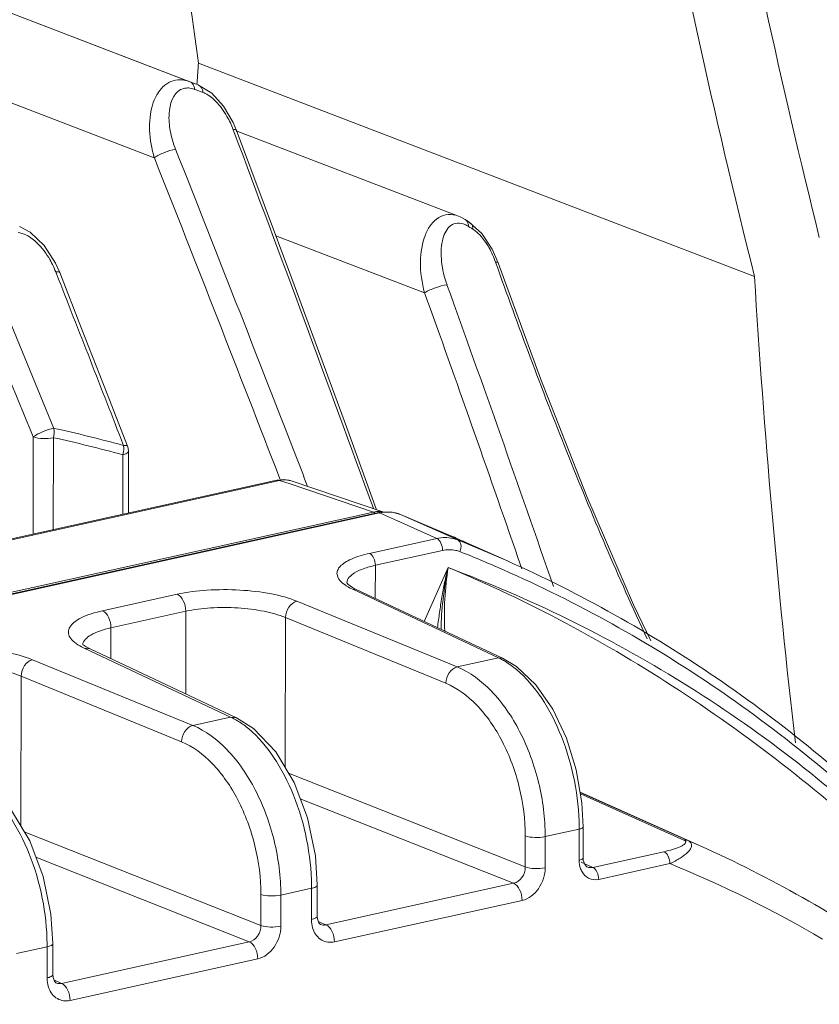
# Model space of a CAD drawing. Header units: millimetres. Extents: x 29035 to 30443, y 1864 to 2860.
# Tile 52 of 55: x 30181 to 30209, y 2632 to 2666. Entities that reach past the tile are written whole.
import ezdxf

# ---------------------------------------------------------------- set-up
doc = ezdxf.new("R2010")
doc.units = ezdxf.units.MM
doc.layers.add('\\M+5CFB8\\M+5CAB5\\M+5CFDF', color=7, linetype='Continuous', lineweight=13)

msp = doc.modelspace()

# ---------------------------------------------------------------- linework, layer by layer
at = {"layer": '\\M+5CFB8\\M+5CAB5\\M+5CFDF'}
for p, q in [((30150.558, 2677.91), (30186.934, 2663.967)), ((30187.121, 2663.896), (30150.578, 2677.915)), ((30148.72, 2675.511), (30185.707, 2661.334)), ((30187.232, 2664.609), (30206.479, 2657.226)), ((30187.121, 2663.896), (30187.171, 2663.877)), ((30187.171, 2663.877), (30187.224, 2663.856)), ((30187.188, 2663.936), (30187.184, 2663.882)), ((30187.692, 2663.573), (30187.234, 2663.852)), ((30187.297, 2663.628), (30187.393, 2663.59)), ((30188.437, 2662.306), (30188.459, 2662.247)), ((30188.553, 2662.282), (30188.441, 2662.549)), ((30188.545, 2662.262), (30196.234, 2659.313)), ((30196.294, 2659.288), (30196.233, 2659.314)), ((30196.468, 2659.194), (30196.294, 2659.288)), ((30196.468, 2659.194), (30196.469, 2659.194)), ((30196.469, 2659.194), (30196.511, 2659.159)), ((30181.408, 2658.753), (30181.042, 2658.952)), ((30196.396, 2659.045), (30196.49, 2659.007)), ((30196.57, 2659.129), (30196.621, 2659.097)), ((30196.582, 2658.956), (30196.632, 2658.924)), ((30196.621, 2659.097), (30196.667, 2659.057)), ((30197.048, 2658.713), (30196.621, 2659.097)), ((30196.632, 2658.924), (30196.683, 2658.892)), ((30196.683, 2658.892), (30196.733, 2658.86)), ((30180.998, 2658.747), (30181.048, 2658.736)), ((30189.913, 2658.633), (30195.061, 2656.658)), ((30197.402, 2658.173), (30197.048, 2658.713)), ((30197.607, 2657.699), (30197.402, 2658.173)), ((30182.434, 2657.357), (30182.289, 2657.682)), ((30182.295, 2657.382), (30182.322, 2657.313)), ((30182.233, 2651.966), (30180.285, 2656.689)), ((30181.518, 2651.668), (30181.516, 2648.303)), ((30182.214, 2651.641), (30182.211, 2648.457)), ((30184.612, 2648.989), (30184.613, 2651.052)), ((30184.809, 2649.033), (30184.811, 2651.167)), ((30133.926, 2637.766), (30189.945, 2650.17)), ((30134.026, 2637.759), (30190.045, 2650.163)), ((30190.181, 2650.193), (30189.945, 2650.17)), ((30189.945, 2650.17), (30190.045, 2650.163)), ((30190.412, 2650.039), (30190.045, 2650.163)), ((30190.448, 2650.145), (30190.181, 2650.193)), ((30193.288, 2649.068), (30190.412, 2650.039)), ((30190.448, 2650.145), (30190.448, 2650.145)), ((30193.648, 2649.064), (30190.448, 2650.145)), ((30191.014, 2649.955), (30190.876, 2650.311)), ((30193.288, 2649.068), (30137.215, 2636.652)), ((30137.604, 2636.685), (30193.42, 2649.044)), ((30193.503, 2649.035), (30137.687, 2636.675)), ((30193.509, 2649.061), (30193.42, 2649.044)), ((30193.42, 2649.044), (30193.503, 2649.035)), ((30193.503, 2649.035), (30194.123, 2648.758)), ((30193.896, 2649.07), (30193.509, 2649.061)), ((30194.225, 2648.986), (30193.896, 2649.07)), ((30194.225, 2648.986), (30195.975, 2648.248)), ((30194.231, 2648.984), (30196.208, 2648.101)), ((30194.123, 2648.758), (30195.48, 2648.152)), ((30195.48, 2648.152), (30193.152, 2647.637)), ((30197.93, 2647.375), (30195.975, 2648.248)), ((30197.93, 2647.375), (30196.208, 2648.101)), ((30195.685, 2647.739), (30193.357, 2647.224)), ((30198.429, 2647.099), (30198.291, 2647.5)), ((30193.356, 2646.078), (30193.357, 2647.224)), ((30195.044, 2645.283), (30195.874, 2647.148)), ((30192.214, 2646.614), (30192.322, 2646.532)), ((30192.371, 2646.612), (30192.371, 2646.607)), ((30192.408, 2646.571), (30192.382, 2646.601)), ((30192.553, 2646.404), (30197.617, 2644.021)), ((30192.694, 2646.389), (30192.553, 2646.404)), ((30192.694, 2646.389), (30197.758, 2644.006)), ((30186.503, 2646.223), (30183.915, 2645.65)), ((30196.193, 2643.706), (30190.642, 2645.981)), ((30186.795, 2645.632), (30184.207, 2645.059)), ((30186.795, 2645.632), (30186.793, 2642.774)), ((30190.244, 2645.415), (30190.241, 2640.219)), ((30195.796, 2643.14), (30190.244, 2645.415)), ((30184.206, 2643.991), (30184.207, 2645.059)), ((30183.344, 2644.406), (30183.248, 2644.472)), ((30183.284, 2644.352), (30188.348, 2641.969)), ((30183.485, 2644.331), (30183.284, 2644.352)), ((30183.485, 2644.331), (30183.344, 2644.406)), ((30183.485, 2644.331), (30188.55, 2641.947)), ((30187.044, 2641.68), (30181.493, 2643.955)), ((30197.617, 2644.021), (30196.193, 2643.706)), ((30197.758, 2644.006), (30197.617, 2644.021)), ((30181.095, 2643.389), (30181.091, 2638.193)), ((30186.646, 2641.114), (30181.095, 2643.389)), ((30188.348, 2641.969), (30187.044, 2641.68)), ((30188.55, 2641.947), (30188.348, 2641.969)), ((30188.551, 2641.947), (30188.55, 2641.947)), ((30190.355, 2640.028), (30198.543, 2636.78)), ((30190.76, 2639.144), (30198.143, 2636.215)), ((30200.446, 2639.365), (30204.601, 2637.509)), ((30204.173, 2637.697), (30200.446, 2639.362)), ((30204.038, 2637.709), (30200.455, 2639.31)), ((30200.412, 2638.092), (30199.234, 2637.832)), ((30200.412, 2638.092), (30200.411, 2637.014)), ((30200.55, 2638.174), (30200.549, 2637.095)), ((30181.206, 2638.002), (30189.394, 2634.754)), ((30198.543, 2636.78), (30198.544, 2637.856)), ((30199.233, 2636.756), (30199.234, 2637.832)), ((30204.601, 2637.509), (30204.173, 2637.697)), ((30181.611, 2637.118), (30188.993, 2634.189)), ((30200.555, 2637.013), (30200.549, 2637.095)), ((30200.881, 2636.765), (30203.345, 2637.31)), ((30200.881, 2636.765), (30200.482, 2636.946)), ((30200.69, 2636.781), (30200.677, 2636.788)), ((30200.688, 2636.782), (30200.691, 2636.781)), ((30201.087, 2636.351), (30203.551, 2636.896)), ((30191.148, 2636.041), (30190.085, 2635.806)), ((30191.148, 2636.041), (30191.147, 2634.966)), ((30191.345, 2636.157), (30191.344, 2635.082)), ((30191.647, 2634.777), (30198.143, 2636.215)), ((30189.394, 2634.754), (30189.395, 2635.83)), ((30190.084, 2634.73), (30190.085, 2635.806)), ((30191.941, 2634.186), (30198.437, 2635.624)), ((30191.352, 2634.983), (30191.344, 2635.081)), ((30191.647, 2634.777), (30191.382, 2634.898)), ((30191.457, 2634.793), (30191.451, 2634.796)), ((30191.456, 2634.794), (30191.457, 2634.793)), ((30181.998, 2634.015), (30180.935, 2633.78)), ((30181.998, 2634.015), (30181.997, 2632.94)), ((30182.195, 2634.131), (30182.194, 2633.056)), ((30182.497, 2632.751), (30188.993, 2634.189)), ((30182.792, 2632.16), (30189.288, 2633.598)), ((30182.202, 2632.957), (30182.194, 2633.056)), ((30182.497, 2632.751), (30182.233, 2632.872)), ((30182.307, 2632.767), (30182.301, 2632.77)), ((30182.306, 2632.768), (30182.308, 2632.767))]:
    msp.add_line(p, q, dxfattribs=at)
for points in [[(30188.441, 2662.549), (30188.106, 2663.123), (30187.692, 2663.573)], [(30193.401, 2649.148), (30192.358, 2652.014), (30190.464, 2657.154), (30188.553, 2662.282)], [(30182.289, 2657.682), (30181.894, 2658.294), (30181.408, 2658.753)], [(30202.886, 2644.614), (30202.294, 2645.857), (30200.681, 2649.61), (30199.073, 2653.693), (30197.607, 2657.699)], [(30184.777, 2651.349), (30184.074, 2653.156), (30183.191, 2655.42), (30182.434, 2657.357)], [(30192.693, 2646.389), (30192.563, 2646.457), (30192.408, 2646.571)], [(30200.55, 2638.174), (30200.508, 2639.004), (30200.313, 2640.144), (30199.971, 2641.242), (30199.497, 2642.239), (30198.909, 2643.082), (30198.241, 2643.716), (30197.758, 2644.006)], [(30191.345, 2636.157), (30191.281, 2637.169), (30191.012, 2638.478), (30190.548, 2639.706), (30189.913, 2640.766), (30189.145, 2641.573), (30188.55, 2641.947)], [(30182.195, 2634.131), (30182.131, 2635.143), (30181.862, 2636.452), (30181.398, 2637.68), (30180.764, 2638.741), (30179.996, 2639.547), (30179.4, 2639.921)], [(30200.677, 2636.788), (30200.604, 2636.863), (30200.555, 2637.013)], [(30191.451, 2634.796), (30191.401, 2634.847), (30191.352, 2634.983)], [(30182.301, 2632.77), (30182.251, 2632.821), (30182.202, 2632.957)]]:
    msp.add_lwpolyline(points, dxfattribs=at)
for centre, radius, start, end in [((29933.064, 2681.048), 254.699, 356.14751, 356.29935), ((30168.457, 2615.245), 52.108, 69.0121, 69.2319), ((30186.806, 2662.916), 0.84, 69.2247, 70.7423), ((30168.665, 2615.08), 52, 69.0041, 69.2319), ((28868.55, 2166.188), 1410.048, 20.031716, 20.597611), ((28885.094, 2145.276), 1400.046, 21.144891, 21.642199), ((28900.407, 2152.485), 1382.362, 21.103643, 21.59855), ((30167.751, 2613.894), 53.635, 57.499, 57.6278), ((30196.114, 2658.227), 0.866, 59.637, 64.2645), ((30196.066, 2658.143), 0.963, 57.6173, 59.6823), ((27837.84, 1737.986), 2518.285, 21.266257, 21.411315), ((30508.148, 2675.504), 302.222, 183.46741, 186.54128), ((29421.591, 2378.036), 822.946, 19.039158, 19.809902), ((29411.304, 2375.145), 832.782, 19.089317, 19.757446), ((27826.997, 1685.468), 2545.056, 22.31124, 22.426187), ((30172.601, 2607.587), 45.412, 74.6241, 77.755), ((30172.621, 2607.441), 45.23, 74.6241, 77.755), ((30184.068, 2651.283), 0.581, 5.6314, 8.9905), ((30184.005, 2651.278), 0.644, 359.3261, 5.5943), ((30184.307, 2651.167), 0.503, 4.5541, 21.1653), ((30184.312, 2651.168), 0.498, 359.9613, 4.5185), ((30193.466, 2648.271), 0.817, 95.0843, 102.5749), ((30193.462, 2648.306), 0.781, 93.1991, 95.0397), ((30193.46, 2648.337), 0.751, 86.1158, 93.2316), ((30193.799, 2647.703), 1.364, 94.3921, 102.5039), ((30193.462, 2648.371), 0.716, 77.0258, 86.0887), ((30193.791, 2647.801), 1.265, 86.059, 94.3842), ((30177.355, 2606.571), 45.647, 65.2616, 65.926), ((30179.549, 2605.681), 45.227, 66.2401, 68.2812), ((30184.232, 2646.37), 2.23, 242.1463, 244.836), ((30196.584, 2641.817), 2.434, 62.0676, 64.8885), ((30187.298, 2639.726), 2.477, 60.942, 64.9174), ((30192.523, 2638.097), 7.889, 359.9647, 0.4749), ((30201.123, 2636.959), 0.704, 200.4096, 205.8834), ((30187.979, 2598.718), 41.232, 59.611, 67.8106), ((30183.247, 2636.046), 7.9, 359.9653, 0.6938), ((30174.098, 2634.02), 7.9, 359.9653, 0.6938)]:
    msp.add_arc(centre, radius, start, end, dxfattribs=at)
for centre, start_param, end_param in [((30073.471, 2723.557), -2.14675, -2.048478), ((30316.377, 2631.852), 1.093114, 1.186672), ((30313.932, 2631.311), 1.093114, 1.191385)]:
    msp.add_ellipse(centre, major_axis=(-79.641, 169.1), ratio=0.496303, start_param=start_param, end_param=end_param, dxfattribs=at)
for points, knots in [([(30185.707, 2661.334), (30185.612, 2661.641), (30185.504, 2662.25), (30185.571, 2663.002), (30185.772, 2663.505), (30185.986, 2663.797), (30186.27, 2663.993), (30186.493, 2664.035), (30186.603, 2664.033)], [0, 0, 0, 0, 0.298243, 0.567246, 0.687117, 0.796554, 0.898487, 1, 1, 1, 1]), ([(30186.603, 2664.033), (30186.686, 2664.032), (30186.799, 2664.014), (30186.906, 2663.978), (30186.934, 2663.967)], [0, 0, 0, 0, 0.739575, 1, 1, 1, 1]), ([(30186.934, 2663.967), (30186.982, 2663.949), (30187.039, 2663.896), (30187.069, 2663.832), (30187.077, 2663.813)], [0, 0, 0, 0, 0.725006, 1, 1, 1, 1]), ([(30186.444, 2661.626), (30186.362, 2661.832), (30186.245, 2662.245), (30186.175, 2662.949), (30186.346, 2663.55), (30186.618, 2663.692)], [0, 0, 0, 0, 0.30392, 0.579062, 1, 1, 1, 1]), ([(30186.618, 2663.692), (30186.679, 2663.724), (30186.771, 2663.749), (30186.864, 2663.75), (30186.888, 2663.749)], [0, 0, 0, 0, 0.737395, 1, 1, 1, 1]), ([(30187.224, 2663.856), (30187.271, 2663.838), (30187.326, 2663.788), (30187.356, 2663.727), (30187.363, 2663.71)], [0, 0, 0, 0, 0.72648, 1, 1, 1, 1]), ([(30187.393, 2663.59), (30187.417, 2663.581), (30187.517, 2663.537), (30187.61, 2663.477), (30187.676, 2663.426)], [0, 0, 0, 0, 0.234899, 1, 1, 1, 1]), ([(30187.676, 2663.426), (30187.73, 2663.384), (30187.944, 2663.193), (30188.114, 2662.955), (30188.222, 2662.765)], [0, 0, 0, 0, 0.237731, 1, 1, 1, 1]), ([(30188.553, 2662.282), (30188.551, 2662.287), (30188.518, 2662.317), (30188.471, 2662.309), (30188.437, 2662.306)], [0, 0, 0, 0, 0.147239, 1, 1, 1, 1]), ([(30185.707, 2661.334), (30185.813, 2661.412), (30186.058, 2661.521), (30186.311, 2661.609), (30186.444, 2661.626)], [0, 0, 0, 0, 0.498699, 1, 1, 1, 1]), ([(30195.061, 2656.658), (30194.964, 2657.007), (30194.87, 2657.685), (30194.99, 2658.508), (30195.258, 2659.018), (30195.528, 2659.281), (30195.878, 2659.401), (30196.119, 2659.357), (30196.233, 2659.314)], [0, 0, 0, 0, 0.31024, 0.580192, 0.695613, 0.798573, 0.895789, 1, 1, 1, 1]), ([(30195.837, 2656.932), (30195.743, 2657.194), (30195.623, 2657.7), (30195.626, 2658.326), (30195.753, 2658.733), (30195.905, 2658.959), (30196.137, 2659.089), (30196.313, 2659.071), (30196.396, 2659.045)], [0, 0, 0, 0, 0.320456, 0.59355, 0.708251, 0.808108, 0.899672, 1, 1, 1, 1]), ([(30196.733, 2658.86), (30196.759, 2658.844), (30196.863, 2658.77), (30196.956, 2658.679), (30197.021, 2658.605)], [0, 0, 0, 0, 0.232005, 1, 1, 1, 1]), ([(30181.048, 2658.736), (30181.076, 2658.73), (30181.194, 2658.697), (30181.305, 2658.642), (30181.385, 2658.592)], [0, 0, 0, 0, 0.23492, 1, 1, 1, 1]), ([(30181.385, 2658.592), (30181.451, 2658.55), (30181.714, 2658.352), (30181.921, 2658.088), (30182.052, 2657.875)], [0, 0, 0, 0, 0.238229, 1, 1, 1, 1]), ([(30197.021, 2658.605), (30197.046, 2658.577), (30197.147, 2658.455), (30197.233, 2658.321), (30197.292, 2658.217)], [0, 0, 0, 0, 0.242088, 1, 1, 1, 1]), ([(30197.607, 2657.699), (30197.605, 2657.703), (30197.58, 2657.724), (30197.546, 2657.717), (30197.519, 2657.715)], [0, 0, 0, 0, 0.137, 1, 1, 1, 1]), ([(30197.519, 2657.715), (30198.301, 2655.515), (30199.938, 2651.125), (30201.769, 2646.809), (30202.765, 2644.68)], [0, 0, 0, 0, 0.498322, 1, 1, 1, 1]), ([(30182.434, 2657.357), (30182.428, 2657.372), (30182.372, 2657.391), (30182.327, 2657.386), (30182.295, 2657.382)], [0, 0, 0, 0, 0.345619, 1, 1, 1, 1]), ([(30195.062, 2656.658), (30195.178, 2656.734), (30195.437, 2656.835), (30195.702, 2656.921), (30195.837, 2656.932)], [0, 0, 0, 0, 0.506412, 1, 1, 1, 1]), ([(30182.233, 2651.966), (30182.102, 2651.947), (30181.856, 2651.859), (30181.619, 2651.746), (30181.518, 2651.668)], [0, 0, 0, 0, 0.507169, 1, 1, 1, 1]), ([(30182.214, 2651.641), (30182.094, 2651.615), (30181.859, 2651.603), (30181.623, 2651.629), (30181.518, 2651.668)], [0, 0, 0, 0, 0.523366, 1, 1, 1, 1]), ([(30184.751, 2651.37), (30184.744, 2651.372), (30184.708, 2651.38), (30184.671, 2651.377), (30184.642, 2651.374)], [0, 0, 0, 0, 0.189136, 1, 1, 1, 1]), ([(30184.613, 2651.052), (30184.664, 2651.063), (30184.736, 2651.079), (30184.811, 2651.14), (30184.811, 2651.167)], [0, 0, 0, 0, 0.649707, 1, 1, 1, 1]), ([(30196.208, 2648.101), (30196.153, 2648.124), (30195.918, 2648.197), (30195.661, 2648.192), (30195.48, 2648.152)], [0, 0, 0, 0, 0.245306, 1, 1, 1, 1]), ([(30195.685, 2647.739), (30195.685, 2647.827), (30195.65, 2647.984), (30195.546, 2648.124), (30195.48, 2648.152)], [0, 0, 0, 0, 0.550322, 1, 1, 1, 1]), ([(30196.285, 2647.697), (30196.316, 2647.775), (30196.347, 2647.924), (30196.266, 2648.076), (30196.208, 2648.101)], [0, 0, 0, 0, 0.571849, 1, 1, 1, 1]), ([(30193.152, 2647.637), (30192.939, 2647.59), (30192.643, 2647.506), (30192.309, 2647.334), (30192.142, 2647.203), (30192.04, 2647.058), (30192.01, 2646.832), (30192.128, 2646.688), (30192.214, 2646.614)], [0, 0, 0, 0, 0.370124, 0.514875, 0.632093, 0.726134, 0.808271, 1, 1, 1, 1]), ([(30193.357, 2647.224), (30193.357, 2647.311), (30193.322, 2647.469), (30193.218, 2647.608), (30193.152, 2647.637)], [0, 0, 0, 0, 0.550321, 1, 1, 1, 1]), ([(30196.285, 2647.697), (30196.239, 2647.716), (30196.045, 2647.776), (30195.834, 2647.772), (30195.685, 2647.739)], [0, 0, 0, 0, 0.245531, 1, 1, 1, 1]), ([(30197.93, 2647.375), (30200.452, 2646.248), (30205.343, 2643.505), (30209.667, 2639.941), (30211.678, 2637.979)], [0, 0, 0, 0, 0.495818, 1, 1, 1, 1]), ([(30193.357, 2647.224), (30193.218, 2647.193), (30192.966, 2647.122), (30192.607, 2646.971), (30192.374, 2646.757), (30192.371, 2646.612)], [0, 0, 0, 0, 0.353967, 0.63863, 1, 1, 1, 1]), ([(30195.507, 2645.065), (30195.528, 2645.241), (30195.58, 2645.59), (30195.654, 2646.114), (30195.751, 2646.634), (30195.833, 2646.976), (30195.874, 2647.147)], [0, 0, 0, 0, 0.250489, 0.500793, 0.750623, 1, 1, 1, 1]), ([(30195.758, 2644.947), (30195.742, 2645.316), (30195.74, 2646.053), (30195.822, 2646.786), (30195.874, 2647.148)], [0, 0, 0, 0, 0.502262, 1, 1, 1, 1]), ([(30211.164, 2637.146), (30208.922, 2639.271), (30204.081, 2643.063), (30198.672, 2645.998), (30195.874, 2647.148)], [0, 0, 0, 0, 0.505268, 1, 1, 1, 1]), ([(30211.239, 2637.581), (30209.016, 2639.676), (30204.178, 2643.41), (30198.689, 2646.088), (30195.874, 2647.148)], [0, 0, 0, 0, 0.5039, 1, 1, 1, 1]), ([(30211.794, 2637.502), (30209.751, 2639.511), (30205.347, 2643.157), (30200.349, 2645.94), (30197.771, 2647.074)], [0, 0, 0, 0, 0.50433, 1, 1, 1, 1]), ([(30190.642, 2645.981), (30190.36, 2646.097), (30189.705, 2646.267), (30188.658, 2646.389), (30187.564, 2646.387), (30186.84, 2646.297), (30186.503, 2646.223)], [0, 0, 0, 0, 0.218399, 0.480442, 0.752797, 1, 1, 1, 1]), ([(30192.322, 2646.532), (30192.339, 2646.521), (30192.413, 2646.474), (30192.491, 2646.433), (30192.553, 2646.404)], [0, 0, 0, 0, 0.233136, 1, 1, 1, 1]), ([(30186.795, 2645.632), (30186.795, 2645.757), (30186.745, 2645.983), (30186.596, 2646.182), (30186.503, 2646.223)], [0, 0, 0, 0, 0.550322, 1, 1, 1, 1]), ([(30190.244, 2645.415), (30190.247, 2645.542), (30190.327, 2645.784), (30190.531, 2645.954), (30190.642, 2645.981)], [0, 0, 0, 0, 0.526113, 1, 1, 1, 1]), ([(30183.915, 2645.65), (30183.661, 2645.593), (30183.314, 2645.494), (30182.941, 2645.274), (30182.775, 2645.107), (30182.712, 2644.909), (30182.782, 2644.711), (30182.952, 2644.539), (30183.102, 2644.445), (30183.19, 2644.398)], [0, 0, 0, 0, 0.356489, 0.488475, 0.590776, 0.673636, 0.75801, 0.863816, 1, 1, 1, 1]), ([(30184.207, 2645.059), (30184.207, 2645.184), (30184.157, 2645.41), (30184.009, 2645.609), (30183.915, 2645.65)], [0, 0, 0, 0, 0.550321, 1, 1, 1, 1]), ([(30190.244, 2645.415), (30190.009, 2645.514), (30189.464, 2645.66), (30188.592, 2645.766), (30187.679, 2645.768), (30187.076, 2645.695), (30186.795, 2645.632)], [0, 0, 0, 0, 0.21873, 0.480771, 0.752962, 1, 1, 1, 1]), ([(30184.207, 2645.059), (30184.074, 2645.03), (30183.831, 2644.962), (30183.478, 2644.814), (30183.245, 2644.621), (30183.224, 2644.477)], [0, 0, 0, 0, 0.347718, 0.63101, 1, 1, 1, 1]), ([(30181.493, 2643.955), (30181.21, 2644.071), (30180.556, 2644.241), (30179.509, 2644.363), (30178.414, 2644.361), (30177.691, 2644.271), (30177.353, 2644.197)], [0, 0, 0, 0, 0.218399, 0.480442, 0.752797, 1, 1, 1, 1]), ([(30181.095, 2643.389), (30181.098, 2643.516), (30181.177, 2643.758), (30181.381, 2643.928), (30181.493, 2643.955)], [0, 0, 0, 0, 0.526113, 1, 1, 1, 1]), ([(30197.724, 2643.968), (30197.769, 2643.944), (30197.952, 2643.84), (30198.123, 2643.715), (30198.245, 2643.612)], [0, 0, 0, 0, 0.239483, 1, 1, 1, 1]), ([(30181.095, 2643.389), (30180.86, 2643.488), (30180.315, 2643.634), (30179.442, 2643.74), (30178.53, 2643.742), (30177.926, 2643.669), (30177.645, 2643.606)], [0, 0, 0, 0, 0.21873, 0.480771, 0.752962, 1, 1, 1, 1]), ([(30195.796, 2643.14), (30195.799, 2643.267), (30195.878, 2643.509), (30196.082, 2643.679), (30196.193, 2643.706)], [0, 0, 0, 0, 0.526114, 1, 1, 1, 1]), ([(30199.234, 2637.832), (30199.235, 2638.461), (30199.075, 2639.722), (30198.442, 2641.455), (30197.497, 2642.862), (30196.636, 2643.523), (30196.193, 2643.706)], [0, 0, 0, 0, 0.272795, 0.54492, 0.792341, 1, 1, 1, 1]), ([(30198.245, 2643.612), (30198.578, 2643.333), (30199.187, 2642.604), (30200.091, 2640.812), (30200.403, 2639.229), (30200.412, 2638.163)], [0, 0, 0, 0, 0.217111, 0.467168, 1, 1, 1, 1]), ([(30198.544, 2637.856), (30198.545, 2638.422), (30198.4, 2639.557), (30197.828, 2641.116), (30196.973, 2642.382), (30196.196, 2642.976), (30195.796, 2643.14)], [0, 0, 0, 0, 0.272573, 0.544546, 0.792008, 1, 1, 1, 1]), ([(30188.501, 2641.891), (30188.542, 2641.868), (30188.708, 2641.77), (30188.865, 2641.654), (30188.977, 2641.56)], [0, 0, 0, 0, 0.240418, 1, 1, 1, 1]), ([(30186.646, 2641.114), (30186.649, 2641.241), (30186.729, 2641.483), (30186.932, 2641.653), (30187.044, 2641.68)], [0, 0, 0, 0, 0.526114, 1, 1, 1, 1]), ([(30190.085, 2635.806), (30190.085, 2636.435), (30189.925, 2637.696), (30189.293, 2639.429), (30188.347, 2640.836), (30187.487, 2641.497), (30187.044, 2641.68)], [0, 0, 0, 0, 0.272795, 0.54492, 0.792341, 1, 1, 1, 1]), ([(30188.977, 2641.56), (30189.309, 2641.282), (30189.916, 2640.558), (30190.82, 2638.777), (30191.134, 2637.202), (30191.147, 2636.141)], [0, 0, 0, 0, 0.217132, 0.467052, 1, 1, 1, 1]), ([(30189.395, 2635.83), (30189.395, 2636.396), (30189.251, 2637.531), (30188.678, 2639.09), (30187.824, 2640.356), (30187.046, 2640.95), (30186.646, 2641.114)], [0, 0, 0, 0, 0.272573, 0.544546, 0.792008, 1, 1, 1, 1]), ([(30179.828, 2639.534), (30180.159, 2639.257), (30180.766, 2638.532), (30181.671, 2636.751), (30181.985, 2635.176), (30181.997, 2634.115)], [0, 0, 0, 0, 0.217132, 0.467052, 1, 1, 1, 1]), ([(30200.55, 2638.174), (30200.55, 2638.154), (30200.498, 2638.112), (30200.447, 2638.1), (30200.412, 2638.092)], [0, 0, 0, 0, 0.350757, 1, 1, 1, 1]), ([(30198.544, 2637.856), (30198.649, 2637.818), (30198.883, 2637.793), (30199.116, 2637.805), (30199.234, 2637.832)], [0, 0, 0, 0, 0.478605, 1, 1, 1, 1]), ([(30203.345, 2637.31), (30203.446, 2637.333), (30203.593, 2637.369), (30203.778, 2637.429), (30203.898, 2637.475), (30203.999, 2637.527), (30204.075, 2637.574), (30204.121, 2637.66), (30204.064, 2637.697), (30204.038, 2637.709)], [0, 0, 0, 0, 0.329905, 0.480477, 0.618473, 0.739877, 0.838132, 0.907935, 1, 1, 1, 1]), ([(30203.551, 2636.896), (30203.674, 2636.953), (30203.894, 2637.068), (30204.137, 2637.243), (30204.265, 2637.396), (30204.316, 2637.51), (30204.287, 2637.634), (30204.213, 2637.679), (30204.173, 2637.697)], [0, 0, 0, 0, 0.326521, 0.602612, 0.715337, 0.808573, 0.892534, 1, 1, 1, 1]), ([(30213.648, 2632.026), (30212.948, 2632.577), (30210.11, 2634.679), (30207.012, 2636.432), (30204.601, 2637.509)], [0, 0, 0, 0, 0.25205, 1, 1, 1, 1]), ([(30200.549, 2637.095), (30200.549, 2637.075), (30200.497, 2637.033), (30200.447, 2637.021), (30200.411, 2637.014)], [0, 0, 0, 0, 0.350874, 1, 1, 1, 1]), ([(30203.345, 2637.31), (30203.411, 2637.282), (30203.516, 2637.142), (30203.551, 2636.984), (30203.551, 2636.896)], [0, 0, 0, 0, 0.448876, 1, 1, 1, 1]), ([(30198.143, 2636.215), (30198.257, 2636.239), (30198.471, 2636.404), (30198.546, 2636.653), (30198.543, 2636.78)], [0, 0, 0, 0, 0.477537, 1, 1, 1, 1]), ([(30198.437, 2635.624), (30198.663, 2635.674), (30199.08, 2636.01), (30199.233, 2636.502), (30199.233, 2636.756)], [0, 0, 0, 0, 0.475538, 1, 1, 1, 1]), ([(30198.543, 2636.78), (30198.648, 2636.743), (30198.882, 2636.718), (30199.115, 2636.73), (30199.233, 2636.756)], [0, 0, 0, 0, 0.478605, 1, 1, 1, 1]), ([(30200.881, 2636.765), (30200.947, 2636.737), (30201.052, 2636.597), (30201.087, 2636.438), (30201.087, 2636.351)], [0, 0, 0, 0, 0.448876, 1, 1, 1, 1]), ([(30200.489, 2636.652), (30200.542, 2636.543), (30200.713, 2636.349), (30200.973, 2636.325), (30201.087, 2636.351)], [0, 0, 0, 0, 0.506608, 1, 1, 1, 1]), ([(30191.345, 2636.157), (30191.345, 2636.129), (30191.27, 2636.069), (30191.198, 2636.052), (30191.148, 2636.041)], [0, 0, 0, 0, 0.350782, 1, 1, 1, 1]), ([(30198.143, 2636.215), (30198.237, 2636.175), (30198.387, 2635.976), (30198.437, 2635.75), (30198.437, 2635.624)], [0, 0, 0, 0, 0.448876, 1, 1, 1, 1]), ([(30189.395, 2635.83), (30189.499, 2635.792), (30189.734, 2635.768), (30189.967, 2635.78), (30190.085, 2635.806)], [0, 0, 0, 0, 0.478605, 1, 1, 1, 1]), ([(30191.344, 2635.081), (30191.344, 2635.054), (30191.269, 2634.993), (30191.197, 2634.977), (30191.147, 2634.966)], [0, 0, 0, 0, 0.350801, 1, 1, 1, 1]), ([(30188.993, 2634.189), (30189.107, 2634.213), (30189.321, 2634.378), (30189.396, 2634.627), (30189.394, 2634.754)], [0, 0, 0, 0, 0.477537, 1, 1, 1, 1]), ([(30189.288, 2633.598), (30189.513, 2633.648), (30189.931, 2633.984), (30190.084, 2634.476), (30190.084, 2634.73)], [0, 0, 0, 0, 0.475538, 1, 1, 1, 1]), ([(30189.394, 2634.754), (30189.498, 2634.717), (30189.733, 2634.692), (30189.966, 2634.704), (30190.084, 2634.73)], [0, 0, 0, 0, 0.478605, 1, 1, 1, 1]), ([(30191.147, 2634.966), (30191.147, 2634.935), (30191.152, 2634.815), (30191.176, 2634.696), (30191.207, 2634.613)], [0, 0, 0, 0, 0.25812, 1, 1, 1, 1]), ([(30191.647, 2634.777), (30191.741, 2634.737), (30191.891, 2634.537), (30191.942, 2634.311), (30191.941, 2634.186)], [0, 0, 0, 0, 0.448876, 1, 1, 1, 1]), ([(30191.207, 2634.613), (30191.262, 2634.467), (30191.459, 2634.195), (30191.796, 2634.154), (30191.941, 2634.186)], [0, 0, 0, 0, 0.511351, 1, 1, 1, 1]), ([(30182.195, 2634.131), (30182.195, 2634.103), (30182.12, 2634.043), (30182.048, 2634.026), (30181.998, 2634.015)], [0, 0, 0, 0, 0.350782, 1, 1, 1, 1]), ([(30188.993, 2634.189), (30189.087, 2634.149), (30189.238, 2633.95), (30189.288, 2633.724), (30189.288, 2633.598)], [0, 0, 0, 0, 0.448876, 1, 1, 1, 1]), ([(30182.194, 2633.056), (30182.194, 2633.028), (30182.12, 2632.967), (30182.047, 2632.951), (30181.997, 2632.94)], [0, 0, 0, 0, 0.350801, 1, 1, 1, 1]), ([(30181.997, 2632.94), (30181.997, 2632.909), (30182.002, 2632.789), (30182.027, 2632.67), (30182.058, 2632.587)], [0, 0, 0, 0, 0.25812, 1, 1, 1, 1]), ([(30182.497, 2632.751), (30182.591, 2632.711), (30182.742, 2632.511), (30182.792, 2632.285), (30182.792, 2632.16)], [0, 0, 0, 0, 0.448876, 1, 1, 1, 1]), ([(30182.058, 2632.587), (30182.112, 2632.441), (30182.309, 2632.169), (30182.647, 2632.128), (30182.792, 2632.16)], [0, 0, 0, 0, 0.511351, 1, 1, 1, 1])]:
    msp.add_open_spline(points, degree=3, knots=knots, dxfattribs=at)
for points in [[(30186.888, 2663.749), (30186.954, 2663.745), (30187.02, 2663.731), (30187.083, 2663.709)], [(30187.077, 2663.813), (30187.091, 2663.778), (30187.099, 2663.739), (30187.104, 2663.701)], [(30187.363, 2663.71), (30187.379, 2663.672), (30187.389, 2663.631), (30187.393, 2663.59)], [(30188.222, 2662.765), (30188.306, 2662.618), (30188.377, 2662.464), (30188.437, 2662.306)], [(30196.511, 2659.159), (30196.534, 2659.134), (30196.551, 2659.103), (30196.562, 2659.071)], [(30196.562, 2659.071), (30196.575, 2659.034), (30196.581, 2658.995), (30196.582, 2658.956)], [(30196.667, 2659.057), (30196.688, 2659.033), (30196.704, 2659.004), (30196.714, 2658.974)], [(30196.714, 2658.974), (30196.727, 2658.937), (30196.733, 2658.898), (30196.733, 2658.86)], [(30197.292, 2658.217), (30197.383, 2658.057), (30197.458, 2657.888), (30197.519, 2657.715)], [(30182.052, 2657.875), (30182.147, 2657.718), (30182.228, 2657.553), (30182.295, 2657.382)], [(30182.214, 2651.641), (30182.243, 2651.746), (30182.252, 2651.86), (30182.233, 2651.966)], [(30184.777, 2651.349), (30184.773, 2651.359), (30184.761, 2651.366), (30184.751, 2651.37)], [(30184.613, 2651.052), (30184.636, 2651.122), (30184.649, 2651.196), (30184.649, 2651.27)], [(30190.045, 2650.163), (30190.118, 2650.179), (30190.195, 2650.186), (30190.269, 2650.18)], [(30190.269, 2650.18), (30190.33, 2650.176), (30190.39, 2650.164), (30190.448, 2650.145)], [(30193.288, 2649.068), (30193.309, 2649.061), (30193.327, 2649.046), (30193.342, 2649.03)], [(30193.878, 2649.064), (30193.998, 2649.055), (30194.119, 2649.028), (30194.231, 2648.984)], [(30195.63, 2645.007), (30195.641, 2645.659), (30195.723, 2646.373), (30195.874, 2647.148)], [(30195.63, 2645.007), (30195.641, 2645.659), (30195.723, 2646.373), (30195.874, 2647.148)], [(30204.038, 2637.709), (30204.082, 2637.719), (30204.132, 2637.715), (30204.173, 2637.697)], [(30200.411, 2637.014), (30200.411, 2636.912), (30200.428, 2636.808), (30200.463, 2636.713)], [(30200.691, 2636.781), (30200.749, 2636.755), (30200.819, 2636.75), (30200.881, 2636.765)], [(30191.457, 2634.793), (30191.515, 2634.767), (30191.585, 2634.762), (30191.647, 2634.777)], [(30182.308, 2632.767), (30182.365, 2632.741), (30182.436, 2632.736), (30182.497, 2632.751)]]:
    msp.add_open_spline(points, degree=3, dxfattribs=at)

doc.saveas('drawing.dxf')
